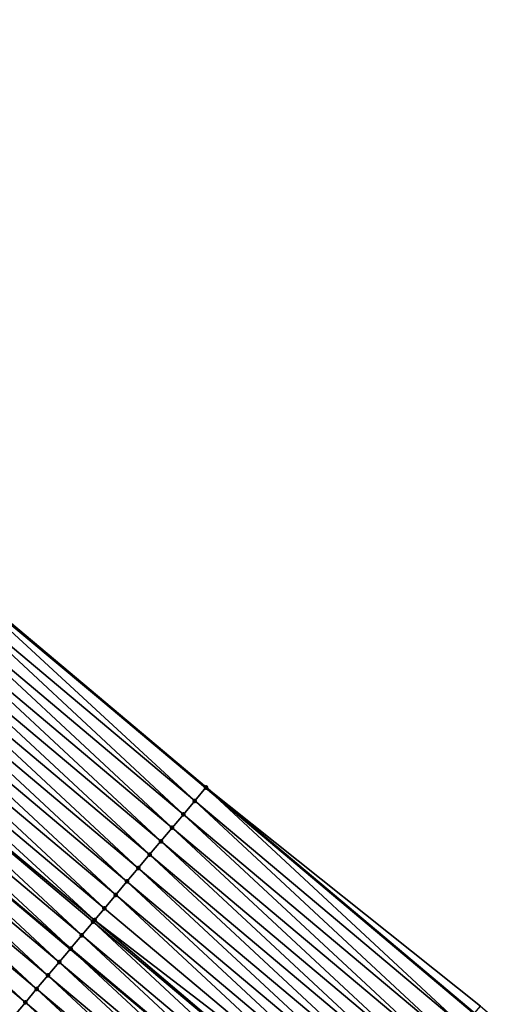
# Model space of a CAD drawing. Header units: feet. Extents: x 2017353 to 2024169, y 808050 to 818690.
# Tile 129 of 256: x 2017771 to 2017798, y 818279 to 818335. Entities that reach past the tile are written whole.
import ezdxf

# ---------------------------------------------------------------- set-up
doc = ezdxf.new("R2010")
doc.units = ezdxf.units.FT
doc.header["$MEASUREMENT"] = 0
for name, color, linetype, lineweight in [('EP_Travel Lane', 172, 'Continuous', 53), ('SB-Road Shots', 141, 'Continuous', 100), ('SB-Road X-Section', 40, 'Continuous', 13), ('STRIPING', 60, 'Continuous', 53)]:
    doc.layers.add(name, color=color, linetype=linetype, lineweight=lineweight)
doc.layers.add('I-77-MM15-17_SB-Surface-BORDER', color=7, linetype='Continuous')
doc.layers.add('I-77-MM15-17_SB-Surface-TIN', color=7, linetype='Continuous')

msp = doc.modelspace()

# ---------------------------------------------------------------- linework, layer by layer
at = {"layer": 'EP_Travel Lane'}
msp.add_polyline3d([(2017643.864532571, 818407.4377729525, 275.885903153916), (2017659.161856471, 818394.5552718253, 275.702010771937), (2017674.456626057, 818381.6877561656, 275.5280251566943), (2017689.764920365, 818368.8178624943, 275.378852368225), (2017705.073134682, 818355.9480360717, 275.2171115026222), (2017720.381397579, 818343.0781688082, 275.0630044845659), (2017735.68966035, 818330.2083016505, 274.9088807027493), (2017750.997835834, 818317.338507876, 274.7410282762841), (2017766.306006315, 818304.4687183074, 274.5723861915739), (2017781.614165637, 818291.5989381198, 274.4019925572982), (2017796.92232634, 818278.7291567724, 274.2318107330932), (2017812.230470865, 818265.8593890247, 274.0590953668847), (2017827.539320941, 818252.9853399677, 273.878404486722), (2017842.844323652, 818240.1119363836, 273.6979769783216)], dxfattribs=at)
at = {"layer": 'I-77-MM15-17_SB-Surface-BORDER', "color": 3, "linetype": 'Continuous', "lineweight": -3}
msp.add_polyline3d([(2017644.287278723, 818407.9399616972, 275.8694936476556), (2017659.215244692, 818394.6186659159, 275.7021547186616), (2017674.4635599, 818381.6960045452, 275.5279622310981), (2017689.952734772, 818369.0412532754, 275.3794700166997), (2017705.948071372, 818356.9887123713, 275.2194896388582), (2017721.031836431, 818343.8518593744, 275.0617655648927), (2017736.33999287, 818330.9820817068, 274.8909142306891), (2017751.648237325, 818318.1122300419, 274.733900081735), (2017766.312940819, 818304.4769667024, 274.5723830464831), (2017781.621100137, 818291.6071866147, 274.4019811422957), (2017797.267331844, 818279.139498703, 274.2341506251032), (2017812.46875516, 818266.1428200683, 274.0590878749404), (2017828.094109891, 818253.6450258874, 273.8702814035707), (2017844.485018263, 818242.0625397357, 273.6975767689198)], dxfattribs=at)
at = {"layer": 'I-77-MM15-17_SB-Surface-TIN', "color": 128, "linetype": 'Continuous', "lineweight": -3}
for points in [[(2017780.977527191, 818290.8418018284, 274.3924522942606), (2017766.257371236, 818304.4108682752, 274.5724082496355), (2017765.669369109, 818303.7115808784, 274.5630483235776)], [(2017766.257371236, 818304.4108682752, 274.5724082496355), (2017781.614165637, 818291.5989381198, 274.4019925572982), (2017766.306006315, 818304.4687183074, 274.5723861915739)], [(2017780.977527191, 818290.8418018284, 274.3924522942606), (2017781.614165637, 818291.5989381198, 274.4019925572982), (2017766.257371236, 818304.4108682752, 274.5724082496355)], [(2017781.614559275, 818291.5994062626, 274.4019984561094), (2017766.312940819, 818304.4769667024, 274.5723830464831), (2017766.306006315, 818304.4687183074, 274.5723861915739)], [(2017781.614559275, 818291.5994062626, 274.4019984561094), (2017766.306006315, 818304.4687183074, 274.5723861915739), (2017781.614165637, 818291.5989381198, 274.4019925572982)], [(2017781.614559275, 818291.5994062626, 274.4019984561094), (2017781.621100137, 818291.6071866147, 274.4019811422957), (2017766.312940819, 818304.4769667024, 274.5723830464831)], [(2017780.333872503, 818290.0764857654, 274.3700694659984), (2017765.669369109, 818303.7115808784, 274.5630483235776), (2017765.025693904, 818302.9462820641, 274.5374393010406)], [(2017780.333872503, 818290.0764857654, 274.3700694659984), (2017780.977527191, 818290.8418018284, 274.3924522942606), (2017765.669369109, 818303.7115808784, 274.5630483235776)], [(2017779.690214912, 818289.3111721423, 274.3472302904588), (2017765.025693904, 818302.9462820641, 274.5374393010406), (2017764.382031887, 818302.1809721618, 274.5139041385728)], [(2017779.690214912, 818289.3111721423, 274.3472302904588), (2017780.333872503, 818290.0764857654, 274.3700694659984), (2017765.025693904, 818302.9462820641, 274.5374393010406)], [(2017779.046571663, 818288.5458464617, 274.3266463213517), (2017764.382031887, 818302.1809721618, 274.5139041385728), (2017763.738393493, 818301.4156423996, 274.4940836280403)], [(2017779.046571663, 818288.5458464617, 274.3266463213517), (2017779.690214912, 818289.3111721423, 274.3472302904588), (2017764.382031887, 818302.1809721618, 274.5139041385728)], [(2017778.402936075, 818287.7805143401, 274.3072670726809), (2017763.738393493, 818301.4156423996, 274.4940836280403), (2017763.094763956, 818300.6503051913, 274.4756558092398)], [(2017778.402936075, 818287.7805143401, 274.3072670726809), (2017779.046571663, 818288.5458464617, 274.3266463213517), (2017763.738393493, 818301.4156423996, 274.4940836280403)], [(2017777.759308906, 818287.0151751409, 274.2892116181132), (2017763.094763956, 818300.6503051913, 274.4756558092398), (2017762.451129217, 818299.8849723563, 274.4564100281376)], [(2017777.759308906, 818287.0151751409, 274.2892116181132), (2017778.402936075, 818287.7805143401, 274.3072670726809), (2017763.094763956, 818300.6503051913, 274.4756558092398)], [(2017777.115681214, 818286.2498363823, 274.2710737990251), (2017762.451129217, 818299.8849723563, 274.4564100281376), (2017761.807507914, 818299.1196282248, 274.4392771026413)], [(2017777.115681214, 818286.2498363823, 274.2710737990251), (2017777.759308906, 818287.0151751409, 274.2892116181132), (2017762.451129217, 818299.8849723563, 274.4564100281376)], [(2017776.472036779, 818285.484511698, 274.2503034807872), (2017761.807507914, 818299.1196282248, 274.4392771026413), (2017761.163874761, 818298.354294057, 274.4202805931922)], [(2017776.472036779, 818285.484511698, 274.2503034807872), (2017777.115681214, 818286.2498363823, 274.2710737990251), (2017761.807507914, 818299.1196282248, 274.4392771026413)], [(2017775.828372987, 818284.719203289, 274.2264890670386), (2017761.163874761, 818298.354294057, 274.4202805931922), (2017760.520214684, 818297.588982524, 274.3970504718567)], [(2017775.828372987, 818284.719203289, 274.2264890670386), (2017776.472036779, 818285.484511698, 274.2503034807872), (2017761.163874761, 818298.354294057, 274.4202805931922)], [(2017775.269621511, 818284.0548682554, 274.2047578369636), (2017760.520214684, 818297.588982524, 274.3970504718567), (2017759.876550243, 818296.8236746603, 274.3731340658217)], [(2017775.269621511, 818284.0548682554, 274.2047578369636), (2017775.828372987, 818284.719203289, 274.2264890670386), (2017760.520214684, 818297.588982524, 274.3970504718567)], [(2017774.541030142, 818283.1885992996, 274.1764607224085), (2017759.876550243, 818296.8236746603, 274.3731340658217), (2017759.232894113, 818296.0583598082, 274.3505247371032)], [(2017774.541030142, 818283.1885992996, 274.1764607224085), (2017775.184701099, 818283.9539016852, 274.2014017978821), (2017759.876550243, 818296.8236746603, 274.3731340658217)], [(2017775.184701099, 818283.9539016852, 274.2014017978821), (2017775.269621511, 818284.0548682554, 274.2047578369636), (2017759.876550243, 818296.8236746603, 274.3731340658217)], [(2017773.897382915, 818282.4232769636, 274.1552512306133), (2017759.232894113, 818296.0583598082, 274.3505247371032), (2017758.589250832, 818295.2930341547, 274.3299357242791)], [(2017773.897382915, 818282.4232769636, 274.1552512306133), (2017774.541030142, 818283.1885992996, 274.1764607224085), (2017759.232894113, 818296.0583598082, 274.3505247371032)], [(2017773.253756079, 818281.6579374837, 274.1372482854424), (2017758.581254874, 818295.2835265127, 274.3296821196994), (2017757.945608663, 818294.527707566, 274.3095215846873)], [(2017758.589250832, 818295.2930341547, 274.3299357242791), (2017758.581254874, 818295.2835265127, 274.3296821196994), (2017773.8893871, 818282.4137691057, 274.1550275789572)], [(2017773.253756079, 818281.6579374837, 274.1372482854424), (2017773.8893871, 818282.4137691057, 274.1550275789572), (2017758.581254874, 818295.2835265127, 274.3296821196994)], [(2017773.897382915, 818282.4232769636, 274.1552512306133), (2017758.589250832, 818295.2930341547, 274.3299357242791), (2017773.8893871, 818282.4137691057, 274.1550275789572)], [(2017772.610124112, 818280.8926023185, 274.1184383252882), (2017757.945608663, 818294.527707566, 274.3095215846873), (2017757.301970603, 818293.7623775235, 274.2897535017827)], [(2017772.610124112, 818280.8926023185, 274.1184383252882), (2017773.253756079, 818281.6579374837, 274.1372482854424), (2017757.945608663, 818294.527707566, 274.3095215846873)], [(2017771.966489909, 818280.1272690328, 274.0992768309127), (2017757.301970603, 818293.7623775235, 274.2897535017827), (2017756.658338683, 818292.9970423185, 274.2709509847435)], [(2017771.966489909, 818280.1272690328, 274.0992768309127), (2017772.610124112, 818280.8926023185, 274.1184383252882), (2017757.301970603, 818293.7623775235, 274.2897535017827)], [(2017771.322868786, 818279.3619247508, 274.0821720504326), (2017756.658338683, 818292.9970423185, 274.2709509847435), (2017756.014705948, 818292.2317077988, 274.2520203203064)], [(2017771.322868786, 818279.3619247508, 274.0821720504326), (2017771.966489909, 818280.1272690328, 274.0992768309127), (2017756.658338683, 818292.9970423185, 274.2709509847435)], [(2017770.679258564, 818278.5965713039, 274.066781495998), (2017771.322868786, 818279.3619247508, 274.0821720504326), (2017756.014705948, 818292.2317077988, 274.2520203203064)], [(2017796.285678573, 818277.9720284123, 274.2207978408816), (2017781.614165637, 818291.5989381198, 274.4019925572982), (2017780.977527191, 818290.8418018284, 274.3924522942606)], [(2017781.614559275, 818291.5994062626, 274.4019984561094), (2017781.614165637, 818291.5989381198, 274.4019925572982), (2017796.92232634, 818278.7291567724, 274.2318107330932)], [(2017796.285678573, 818277.9720284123, 274.2207978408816), (2017796.92232634, 818278.7291567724, 274.2318107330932), (2017781.614165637, 818291.5989381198, 274.4019925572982)], [(2017781.614559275, 818291.5994062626, 274.4019984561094), (2017796.92232634, 818278.7291567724, 274.2318107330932), (2017781.621100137, 818291.6071866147, 274.4019811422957)], [(2017796.929261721, 818278.7374046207, 274.231930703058), (2017781.621100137, 818291.6071866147, 274.4019811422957), (2017796.92232634, 818278.7291567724, 274.2318107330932)], [(2017796.929261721, 818278.7374046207, 274.231930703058), (2017797.267331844, 818279.139498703, 274.2341506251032), (2017781.621100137, 818291.6071866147, 274.4019811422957)], [(2017795.64203971, 818277.2066990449, 274.2009037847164), (2017780.977527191, 818290.8418018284, 274.3924522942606), (2017780.333872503, 818290.0764857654, 274.3700694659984)], [(2017795.64203971, 818277.2066990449, 274.2009037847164), (2017796.285678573, 818277.9720284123, 274.2207978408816), (2017780.977527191, 818290.8418018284, 274.3924522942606)], [(2017794.998384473, 818276.4413834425, 274.1784351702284), (2017780.333872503, 818290.0764857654, 274.3700694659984), (2017779.690214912, 818289.3111721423, 274.3472302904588)], [(2017794.998384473, 818276.4413834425, 274.1784351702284), (2017795.64203971, 818277.2066990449, 274.2009037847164), (2017780.333872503, 818290.0764857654, 274.3700694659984)], [(2017794.354737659, 818275.676060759, 274.1572910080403), (2017779.690214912, 818289.3111721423, 274.3472302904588), (2017779.046571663, 818288.5458464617, 274.3266463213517)], [(2017794.354737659, 818275.676060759, 274.1572910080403), (2017794.998384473, 818276.4413834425, 274.1784351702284), (2017779.690214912, 818289.3111721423, 274.3472302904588)], [(2017793.71109798, 818274.9107320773, 274.1372687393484), (2017779.046571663, 818288.5458464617, 274.3266463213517), (2017778.402936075, 818287.7805143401, 274.3072670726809)], [(2017793.71109798, 818274.9107320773, 274.1372687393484), (2017794.354737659, 818275.676060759, 274.1572910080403), (2017779.046571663, 818288.5458464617, 274.3266463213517)], [(2017793.067460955, 818274.1454011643, 274.1176638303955), (2017778.402936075, 818287.7805143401, 274.3072670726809), (2017777.759308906, 818287.0151751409, 274.2892116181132)], [(2017793.067460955, 818274.1454011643, 274.1176638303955), (2017793.71109798, 818274.9107320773, 274.1372687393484), (2017778.402936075, 818287.7805143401, 274.3072670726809)], [(2017792.423821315, 818273.3800724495, 274.0976477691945), (2017777.759308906, 818287.0151751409, 274.2892116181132), (2017777.115681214, 818286.2498363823, 274.2710737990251)], [(2017792.423821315, 818273.3800724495, 274.0976477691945), (2017793.067460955, 818274.1454011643, 274.1176638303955), (2017777.759308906, 818287.0151751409, 274.2892116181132)], [(2017791.780178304, 818272.6147465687, 274.0771015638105), (2017777.115681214, 818286.2498363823, 274.2710737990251), (2017776.472036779, 818285.484511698, 274.2503034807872)], [(2017791.780178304, 818272.6147465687, 274.0771015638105), (2017792.423821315, 818273.3800724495, 274.0976477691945), (2017777.115681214, 818286.2498363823, 274.2710737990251)], [(2017791.136530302, 818271.8494248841, 274.0557705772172), (2017776.472036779, 818285.484511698, 274.2503034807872), (2017775.828372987, 818284.719203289, 274.2264890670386)], [(2017791.136530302, 818271.8494248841, 274.0557705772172), (2017791.780178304, 818272.6147465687, 274.0771015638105), (2017776.472036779, 818285.484511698, 274.2503034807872)], [(2017791.136530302, 818271.8494248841, 274.0557705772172), (2017775.828372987, 818284.719203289, 274.2264890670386), (2017775.269621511, 818284.0548682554, 274.2047578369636)], [(2017789.84922347, 818270.3187906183, 274.0114058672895), (2017775.184701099, 818283.9539016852, 274.2014017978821), (2017774.541030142, 818283.1885992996, 274.1764607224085)], [(2017790.492877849, 818271.0841069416, 274.0337396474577), (2017775.269621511, 818284.0548682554, 274.2047578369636), (2017775.184701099, 818283.9539016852, 274.2014017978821)], [(2017789.84922347, 818270.3187906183, 274.0114058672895), (2017790.492877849, 818271.0841069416, 274.0337396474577), (2017775.184701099, 818283.9539016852, 274.2014017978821)], [(2017790.492877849, 818271.0841069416, 274.0337396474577), (2017791.136530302, 818271.8494248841, 274.0557705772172), (2017775.269621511, 818284.0548682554, 274.2047578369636)], [(2017789.205571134, 818269.5534725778, 273.9893932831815), (2017774.541030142, 818283.1885992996, 274.1764607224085), (2017773.897382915, 818282.4232769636, 274.1552512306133)], [(2017789.205571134, 818269.5534725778, 273.9893932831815), (2017789.84922347, 818270.3187906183, 274.0114058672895), (2017774.541030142, 818283.1885992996, 274.1764607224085)], [(2017788.561922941, 818268.7881510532, 273.9680323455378), (2017773.8893871, 818282.4137691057, 274.1550275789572), (2017773.253756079, 818281.6579374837, 274.1372482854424)], [(2017773.897382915, 818282.4232769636, 274.1552512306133), (2017773.8893871, 818282.4137691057, 274.1550275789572), (2017789.197575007, 818269.5439648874, 273.9891279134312)], [(2017788.561922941, 818268.7881510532, 273.9680323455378), (2017789.197575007, 818269.5439648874, 273.9891279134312), (2017773.8893871, 818282.4137691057, 274.1550275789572)], [(2017789.205571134, 818269.5534725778, 273.9893932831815), (2017773.897382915, 818282.4232769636, 274.1552512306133), (2017789.197575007, 818269.5439648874, 273.9891279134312)], [(2017787.918279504, 818268.022825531, 273.9474191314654), (2017773.253756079, 818281.6579374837, 274.1372482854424), (2017772.610124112, 818280.8926023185, 274.1184383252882)], [(2017787.918279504, 818268.022825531, 273.9474191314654), (2017788.561922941, 818268.7881510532, 273.9680323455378), (2017773.253756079, 818281.6579374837, 274.1372482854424)], [(2017787.274643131, 818267.2574940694, 273.9279168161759), (2017772.610124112, 818280.8926023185, 274.1184383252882), (2017771.966489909, 818280.1272690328, 274.0992768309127)], [(2017787.274643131, 818267.2574940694, 273.9279168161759), (2017787.918279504, 818268.022825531, 273.9474191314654), (2017772.610124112, 818280.8926023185, 274.1184383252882)], [(2017786.631016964, 818266.4921540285, 273.9100191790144), (2017771.966489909, 818280.1272690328, 274.0992768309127), (2017771.322868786, 818279.3619247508, 274.0821720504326)], [(2017786.631016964, 818266.4921540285, 273.9100191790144), (2017787.274643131, 818267.2574940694, 273.9279168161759), (2017771.966489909, 818280.1272690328, 274.0992768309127)], [(2017785.987398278, 818265.7268076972, 273.893298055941), (2017771.322868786, 818279.3619247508, 274.0821720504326), (2017770.679258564, 818278.5965713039, 274.066781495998)], [(2017785.987398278, 818265.7268076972, 273.893298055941), (2017786.631016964, 818266.4921540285, 273.9100191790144), (2017771.322868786, 818279.3619247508, 274.0821720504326)]]:
    msp.add_3dface(points, dxfattribs=at)
at = {"layer": 'SB-Road Shots', "lineweight": 100}
for p in [(2017781.614559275, 818291.5994062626, 274.4019984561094), (2017781.621100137, 818291.6071866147, 274.4019811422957), (2017780.977527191, 818290.8418018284, 274.3924522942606), (2017780.333872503, 818290.0764857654, 274.3700694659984), (2017779.690214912, 818289.3111721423, 274.3472302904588), (2017779.046571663, 818288.5458464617, 274.3266463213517), (2017778.402936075, 818287.7805143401, 274.3072670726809), (2017777.759308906, 818287.0151751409, 274.2892116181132), (2017777.115681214, 818286.2498363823, 274.2710737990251), (2017776.472036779, 818285.484511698, 274.2503034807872), (2017775.828372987, 818284.719203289, 274.2264890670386), (2017775.184701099, 818283.9539016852, 274.2014017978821), (2017775.269621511, 818284.0548682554, 274.2047578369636), (2017774.541030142, 818283.1885992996, 274.1764607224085), (2017773.897382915, 818282.4232769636, 274.1552512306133), (2017773.253756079, 818281.6579374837, 274.1372482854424), (2017772.610124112, 818280.8926023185, 274.1184383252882), (2017771.966489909, 818280.1272690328, 274.0992768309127), (2017771.322868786, 818279.3619247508, 274.0821720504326)]:
    msp.add_point(p, dxfattribs=at)
at = {"layer": 'SB-Road X-Section', "extrusion": (-0.7654093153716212, 0.643490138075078, 0.008307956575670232), "elevation": -1017863.99016176, "flags": 128}
msp.add_lwpolyline([(-1924817.021441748, 8731.073135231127), (-1924817.011277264, 8731.073152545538), (-1924816.021441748, 8731.063606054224), (-1924815.021441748, 8731.041222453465), (-1924814.021441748, 8731.018382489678), (-1924813.021441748, 8730.997797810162), (-1924812.021441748, 8730.978417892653), (-1924811.021441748, 8730.960361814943), (-1924810.021441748, 8730.94222336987), (-1924809.021441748, 8730.921452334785), (-1924808.021441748, 8730.897637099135), (-1924807.153372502, 8730.875905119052), (-1924807.021441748, 8730.872548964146), (-1924806.021441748, 8730.847607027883), (-1924805.021441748, 8730.826396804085), (-1924804.021441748, 8730.808393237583), (-1924803.021441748, 8730.789582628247), (-1924802.021441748, 8730.770420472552), (-1924801.021441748, 8730.753315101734), (-1924800.021441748, 8730.737924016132), (-1924799.021441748, 8730.721184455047), (-1924798.021441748, 8730.704201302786), (-1924797.021441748, 8730.688815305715), (-1924796.776039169, 8730.685222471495), (-1924796.021441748, 8730.674031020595), (-1924795.021441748, 8730.657964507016), (-1924794.38546774, 8730.646180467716), (-1924794.021441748, 8730.638679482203), (-1924793.021441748, 8730.616034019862), (-1924792.601848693, 8730.605826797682), (-1924792.021441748, 8730.591014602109), (-1924791.021441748, 8730.564325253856), (-1924790.021441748, 8730.537451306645), (-1924789.021441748, 8730.510561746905), (-1924788.021441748, 8730.483473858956), (-1924787.021441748, 8730.456074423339), (-1924786.021441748, 8730.42776034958), (-1924785.615277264, 8730.416057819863)], dxfattribs=at)
at = {"layer": 'STRIPING'}
msp.add_polyline3d([(2017651.42960608, 818385.3763770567, 275.4738929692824), (2017666.731937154, 818372.5025117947, 275.295154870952), (2017682.040059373, 818359.6327628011, 275.1189259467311), (2017697.348256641, 818346.762950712, 274.9544998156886), (2017712.656539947, 818333.8930662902, 274.8036021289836), (2017727.964802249, 818321.0231995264, 274.6494020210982), (2017743.273093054, 818308.1533088, 274.4996834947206), (2017758.581254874, 818295.2835265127, 274.3296821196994), (2017773.8893871, 818282.4137691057, 274.1550275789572), (2017789.197575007, 818269.5439648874, 273.9891279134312), (2017804.505698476, 818256.6742148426, 273.8130970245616), (2017819.812325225, 818243.8020313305, 273.6312433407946), (2017835.117348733, 818230.9286113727, 273.4539851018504), (2017850.422334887, 818218.0552228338, 273.2708790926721)], dxfattribs=at)

doc.saveas('drawing.dxf')
